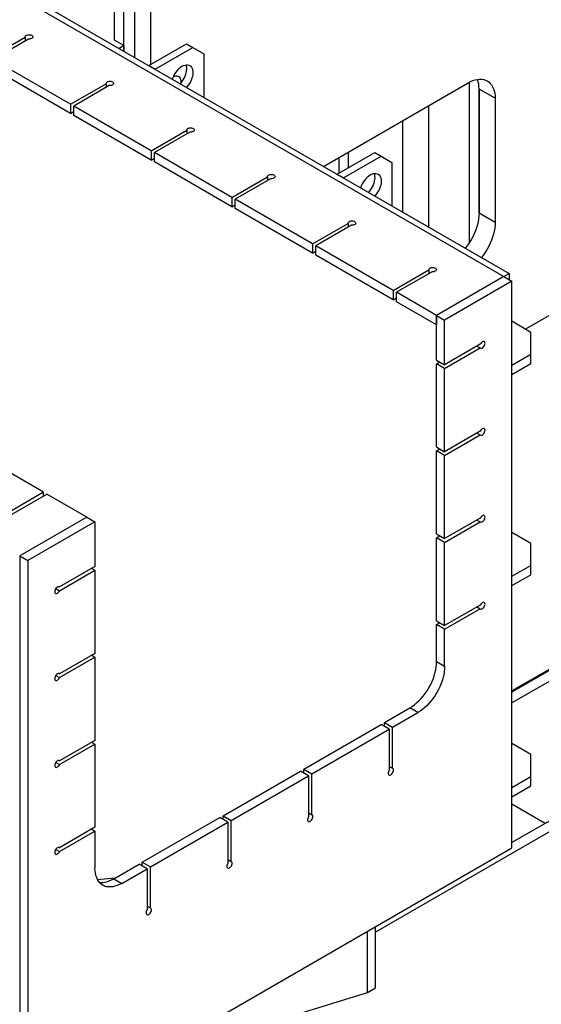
# Model space of a CAD drawing. Header units: millimetres. Extents: x 0 to 25230, y 0 to 17820.
# Tile 23 of 214: x 8365 to 9050, y 7662 to 8957. Entities that reach past the tile are written whole.
import ezdxf

# ---------------------------------------------------------------- set-up
doc = ezdxf.new("R2010")
doc.units = ezdxf.units.MM
doc.linetypes.add('SLD-Sólida', pattern=[0])
doc.layers.add('REFERÊNCIAS', color=9, linetype='SLD-Sólida')

msp = doc.modelspace()

# ---------------------------------------------------------------- linework, layer by layer
at = {"layer": 'REFERÊNCIAS', "linetype": 'SLD-Sólida', "lineweight": 25, "ltscale": 30}
for p, q in [((11882.4, 9532), (9011.5, 7874.7)), ((11882.4, 9517.7), (8832.4, 7757)), ((8536.9, 8898), (8536.9, 9376)), ((8515.7, 8907.2), (8515.7, 9343.8)), ((8489.2, 8930), (8489.2, 9296.6)), ((8501.6, 8915.3), (8501.6, 9303.8)), ((10807.6, 9109.6), (9011.5, 8072.7)), ((10807.6, 9095.3), (9011.5, 8058.4)), ((8350.4, 8994.4), (9000.8, 8618.9)), ((8361, 8988.3), (9000.8, 8618.9)), ((8368.1, 8992.4), (9008, 8623)), ((8325.3, 8906.9), (8371.9, 8933.8)), ((8376.2, 8931.4), (8329.5, 8904.4)), ((8371.9, 8933.8), (8371.9, 8928.9)), ((8501.6, 8922.8), (8489.2, 8930)), ((8501.6, 8922.8), (8495.1, 8919.1)), ((8501.6, 8922.8), (8501.6, 8915.3)), ((8534.2, 8896.5), (8583.7, 8925.1)), ((8583.7, 8925.1), (8592.2, 8920.2)), ((8542.7, 8891.6), (8592.2, 8920.2)), ((8592.2, 8920.2), (8606.4, 8912)), ((8606.4, 8912), (8606.4, 8854.8)), ((8431.3, 8845.7), (8329.5, 8904.4)), ((8534.2, 8896.5), (8542.7, 8891.6)), ((8431.3, 8833.4), (8329.5, 8892.2)), ((8431.3, 8845.7), (8478, 8872.6)), ((8482.3, 8870.1), (8435.6, 8843.2)), ((8478, 8872.6), (8478, 8867.7)), ((8763.8, 8763.9), (8954.1, 8873.8)), ((8955.9, 8664.2), (8955.9, 8874.8)), ((8989.5, 8853.4), (8968.3, 8865.6)), ((8968.3, 8865.6), (8968.3, 8702.3)), ((8968.3, 8702.3), (8968.3, 8865.6)), ((8431.3, 8845.7), (8431.3, 8833.4)), ((8902.2, 8684.1), (8902.2, 8843.8)), ((8989.5, 8853.4), (8989.5, 8690.1)), ((8431.3, 8833.4), (8435.6, 8835.9)), ((8537.4, 8784.4), (8435.6, 8843.2)), ((8435.6, 8831), (8435.6, 8843.2)), ((8537.4, 8772.2), (8435.6, 8831)), ((8868.2, 8703.7), (8868.2, 8824.2)), ((8537.4, 8784.4), (8584.1, 8811.4)), ((8588.3, 8808.9), (8541.7, 8782)), ((8584.1, 8811.4), (8584.1, 8806.5)), ((8537.4, 8784.4), (8537.4, 8772.2)), ((8643.5, 8723.2), (8541.7, 8782)), ((8541.7, 8769.7), (8541.7, 8782)), ((8781.7, 8753.6), (8831.2, 8782.2)), ((8796.8, 8762.3), (8796.8, 8783)), ((8831.2, 8782.2), (8839.7, 8777.3)), ((8537.4, 8772.2), (8541.7, 8774.6)), ((8643.5, 8710.9), (8541.7, 8769.7)), ((8784.4, 8755.2), (8784.4, 8775.8)), ((8790.2, 8748.7), (8839.7, 8777.3)), ((8839.7, 8777.3), (8853.8, 8769.1)), ((8853.8, 8769.1), (8853.8, 8712)), ((8781.7, 8753.6), (8790.2, 8748.7)), ((8643.5, 8723.2), (8690.1, 8750.1)), ((8694.4, 8747.7), (8647.7, 8720.7)), ((8690.1, 8750.1), (8690.1, 8745.2)), ((8643.5, 8723.2), (8643.5, 8710.9)), ((8749.5, 8662), (8647.7, 8720.7)), ((8647.7, 8708.5), (8647.7, 8720.7)), ((8643.5, 8710.9), (8647.7, 8713.4)), ((8749.5, 8649.7), (8647.7, 8708.5)), ((8989.5, 8690.1), (8968.3, 8702.3)), ((8749.5, 8662), (8796.2, 8688.9)), ((8796.2, 8688.9), (8796.2, 8684)), ((8800.5, 8686.5), (8753.8, 8659.5)), ((8749.5, 8662), (8749.5, 8649.7)), ((8749.5, 8649.7), (8753.8, 8652.2)), ((8855.6, 8600.7), (8753.8, 8659.5)), ((8753.8, 8647.3), (8753.8, 8659.5)), ((8855.6, 8588.5), (8753.8, 8647.3)), ((8855.6, 8600.7), (8902.3, 8627.7)), ((8906.5, 8625.2), (8859.9, 8598.3)), ((8902.3, 8627.7), (8902.3, 8622.8)), ((9159.2, 8624.7), (9029.3, 8549.7)), ((9000.9, 8619), (8912.5, 8568)), ((9011.5, 8612.9), (8923.1, 8561.8)), ((9000.9, 8619), (9011.5, 8612.9)), ((9001, 8618.9), (9008, 8623)), ((9008, 8623), (9008, 8614.9)), ((9011.5, 7867.6), (9011.5, 8612.9)), ((8855.6, 8600.7), (8855.6, 8588.5)), ((8912.5, 8567.9), (8859.9, 8598.3)), ((8859.9, 8586), (8859.9, 8598.3)), ((8855.6, 8588.5), (8859.9, 8590.9)), ((8912.5, 8555.6), (8859.9, 8586)), ((8912.5, 8568), (8923.1, 8561.8)), ((8912.5, 8509.2), (8912.5, 8568)), ((8912.5, 8567.9), (8912.5, 8555.6)), ((8923.1, 8503.1), (8923.1, 8561.8)), ((9036.3, 8545.6), (9011.5, 8560.2)), ((9036.3, 8516.8), (9036.3, 8545.6)), ((8969.8, 8530), (8923.1, 8503.1)), ((8923.1, 8498.2), (8969.8, 8525.1)), ((8965.6, 8527.5), (8969.8, 8525.1)), ((8912.5, 8509.2), (8923.1, 8503.1)), ((8912.5, 8504.3), (8916.8, 8506.7)), ((9011.5, 8502.5), (9036.3, 8516.8)), ((9036.3, 8504.6), (9036.3, 8516.8)), ((8923.1, 8498.2), (8912.5, 8504.3)), ((8912.5, 8394.9), (8912.5, 8504.3)), ((8923.1, 8388.7), (8923.1, 8498.2)), ((9011.5, 8490.3), (9036.3, 8504.6)), ((8969.8, 8415.7), (8923.1, 8388.7)), ((8923.1, 8383.8), (8969.8, 8410.8)), ((8965.6, 8413.2), (8969.8, 8410.8)), ((8396, 8335.4), (8294.2, 8394.2)), ((8912.5, 8394.9), (8923.1, 8388.7)), ((8912.5, 8390), (8916.8, 8392.4)), ((8923.1, 8383.8), (8912.5, 8390)), ((8912.5, 8280.5), (8912.5, 8390)), ((8923.1, 8274.4), (8923.1, 8383.8)), ((8396, 8335.4), (8349.3, 8308.5)), ((8353.6, 8306), (8400.2, 8333)), ((8396, 8330.5), (8396, 8335.4)), ((8452.8, 8302.6), (8400.2, 8333)), ((8452.9, 8302.6), (8364.5, 8251.6)), ((8452.9, 8302.6), (8463.5, 8296.5)), ((8969.8, 8301.4), (8923.1, 8274.4)), ((8463.5, 8296.5), (8375.1, 8245.5)), ((8463.5, 8296.5), (8463.5, 8237.7)), ((8923.1, 8269.5), (8969.8, 8296.5)), ((8965.6, 8298.9), (8969.8, 8296.5)), ((8912.5, 8280.5), (8923.1, 8274.4)), ((8912.5, 8275.6), (8916.8, 8278.1)), ((8923.1, 8269.5), (8912.5, 8275.6)), ((8912.5, 8166.2), (8912.5, 8275.6)), ((9036.3, 8268), (9011.5, 8282.6)), ((8923.1, 8160.1), (8923.1, 8269.5)), ((9036.3, 8239.2), (9036.3, 8268)), ((8364.5, 8251.6), (8364.5, 7506.4)), ((8364.5, 8251.6), (8375.1, 8245.5)), ((8375.1, 8245.5), (8375.1, 7500.2)), ((8463.5, 8237.7), (8416.8, 8210.8)), ((8459.3, 8235.3), (8463.5, 8232.8)), ((9011.5, 8224.9), (9036.3, 8239.2)), ((9036.3, 8227), (9036.3, 8239.2)), ((8416.8, 8205.9), (8463.5, 8232.8)), ((8463.5, 8232.8), (8463.5, 8123.4)), ((9011.5, 8212.7), (9036.3, 8227)), ((8416.1, 8211.2), (8416.8, 8210.8)), ((8411.9, 8208.7), (8416.8, 8205.9)), ((8969.8, 8187.1), (8923.1, 8160.1)), ((8965.6, 8184.6), (8969.8, 8182.2)), ((8923.1, 8155.2), (8969.8, 8182.2)), ((8912.5, 8166.2), (8923.1, 8160.1)), ((8912.5, 8161.3), (8916.8, 8163.8)), ((8923.1, 8155.2), (8912.5, 8161.3)), ((8912.5, 8112.9), (8912.5, 8161.3)), ((8923.1, 8106.8), (8923.1, 8155.2)), ((9152.1, 8155.2), (9011.5, 8074.1)), ((8463.5, 8123.4), (8416.8, 8096.5)), ((8416.8, 8091.6), (8463.5, 8118.5)), ((8459.3, 8121), (8463.5, 8118.5)), ((8463.5, 8118.5), (8463.5, 8009.1)), ((8912.5, 8112.9), (8923.1, 8106.8)), ((8411.9, 8094.4), (8416.8, 8091.6)), ((8416.1, 8096.9), (8416.8, 8096.5)), ((8843.9, 8032.5), (8877.2, 8051.7)), ((8854.5, 8026.4), (8887.8, 8045.6)), ((8887.8, 8045.6), (8877.2, 8051.7)), ((8737.9, 7971.3), (8839.7, 8030.1)), ((8850.3, 8023.9), (8839.7, 8030.1)), ((8843.9, 8032.5), (8854.5, 8026.4)), ((8843.9, 8027.6), (8843.9, 8032.5)), ((8748.5, 7965.2), (8850.3, 8023.9)), ((8850.3, 8023.9), (8850.3, 7970)), ((8854.5, 7972.5), (8854.5, 8026.4)), ((8463.5, 8009.1), (8416.8, 7982.2)), ((8416.8, 7977.3), (8463.5, 8004.2)), ((8459.3, 8006.6), (8463.5, 8004.2)), ((8463.5, 8004.2), (8463.5, 7894.8)), ((9036.3, 7990.4), (9011.5, 8004.9)), ((9036.3, 7961.6), (9036.3, 7990.4)), ((8411.9, 7980.1), (8416.8, 7977.3)), ((8416.1, 7982.6), (8416.8, 7982.2)), ((8631.8, 7910), (8733.6, 7968.8)), ((8744.2, 7962.7), (8733.6, 7968.8)), ((8737.9, 7971.3), (8748.5, 7965.2)), ((8737.9, 7966.4), (8737.9, 7971.3)), ((8748.5, 7911.3), (8748.5, 7965.2)), ((8850.3, 7974.9), (8854.5, 7972.5)), ((8642.4, 7903.9), (8744.2, 7962.7)), ((8744.2, 7962.7), (8744.2, 7908.8)), ((9011.5, 7947.3), (9036.3, 7961.6)), ((9036.3, 7949.3), (9036.3, 7961.6)), ((9011.5, 7935), (9036.3, 7949.3)), ((9055.4, 7900), (9011.5, 7925.3)), ((8744.2, 7913.7), (8748.5, 7911.3)), ((8525.7, 7848.8), (8627.6, 7907.6)), ((8536.4, 7842.7), (8638.2, 7901.5)), ((8638.2, 7901.5), (8627.6, 7907.6)), ((8631.8, 7910), (8642.4, 7903.9)), ((8631.8, 7905.1), (8631.8, 7910)), ((8638.2, 7901.5), (8638.2, 7847.6)), ((8642.4, 7850), (8642.4, 7903.9)), ((8463.5, 7894.8), (8416.8, 7867.8)), ((8416.8, 7862.9), (8463.5, 7889.9)), ((8459.3, 7892.3), (8463.5, 7889.9)), ((8463.5, 7889.9), (8463.5, 7841.5)), ((8375.1, 7500.2), (9011.5, 7867.6)), ((8411.9, 7865.8), (8416.8, 7862.9)), ((8416.1, 7868.2), (8416.8, 7867.8)), ((8488.3, 7827.2), (8521.5, 7846.4)), ((8532.1, 7840.2), (8521.5, 7846.4)), ((8525.7, 7848.8), (8536.4, 7842.7)), ((8525.7, 7843.9), (8525.7, 7848.8)), ((8638.2, 7852.5), (8642.4, 7850)), ((8498.9, 7821.1), (8532.1, 7840.2)), ((8532.1, 7840.2), (8532.1, 7786.4)), ((8536.4, 7788.8), (8536.4, 7842.7)), ((8489.6, 7827.9), (8466.9, 7825.9)), ((8488.3, 7827.2), (8498.9, 7821.1)), ((8532.1, 7791.3), (8536.4, 7788.8)), ((8821.8, 7677.7), (8821.8, 7758.1)), ((8832.4, 7683.9), (8832.4, 7764.2)), ((8821.8, 7677.7), (8832.4, 7683.9)), ((8549.6, 7593.9), (8821.8, 7677.7))]:
    msp.add_line(p, q, dxfattribs=at)
at = {"layer": 'REFERÊNCIAS', "linetype": 'SLD-Sólida', "lineweight": 25, "ltscale": 30, "flags": 128}
for points in [[(8371.9, 8933.8), (8371.9, 8934.6), (8372.3, 8935.4), (8373, 8936.1), (8374.1, 8936.6), (8375.3, 8937), (8376.7, 8937.1), (8378, 8937), (8379.3, 8936.8), (8380.4, 8936.3), (8381.3, 8935.6), (8381.8, 8934.9), (8381.9, 8934.1), (8381.6, 8933.3), (8381, 8932.6), (8380.1, 8932), (8378.9, 8931.6), (8377.6, 8931.4), (8376.2, 8931.4)], [(8582.9, 8897.5), (8583.3, 8896), (8583.7, 8894), (8583.7, 8891.8), (8583.5, 8889.6), (8583.1, 8887.2), (8582.4, 8884.8), (8581.5, 8882.3), (8580.4, 8879.9), (8579.1, 8877.6), (8577.6, 8875.4), (8576, 8873.3), (8575.4, 8872.7)], [(8578.1, 8895.7), (8580, 8896.6), (8581.8, 8897.2), (8583.6, 8897.6), (8585.3, 8897.5), (8586.8, 8897.2), (8588.2, 8896.5), (8589.5, 8895.6), (8590.5, 8894.3), (8591.3, 8892.8), (8591.8, 8891.1), (8592.1, 8889.1), (8592.2, 8886.9), (8592, 8884.7), (8591.6, 8882.3), (8590.9, 8879.9), (8590, 8877.4), (8588.9, 8875), (8587.6, 8872.7), (8586.1, 8870.5), (8584.4, 8868.4), (8583.9, 8867.8)], [(8576.9, 8874.5), (8576.8, 8876.2), (8576.4, 8877.9), (8575.8, 8879.4), (8575, 8880.6), (8573.9, 8881.6), (8572.7, 8882.2), (8571.3, 8882.6), (8569.8, 8882.6), (8568.2, 8882.3), (8566.5, 8881.7), (8566.3, 8881.6)], [(8478, 8872.6), (8478, 8873.4), (8478.4, 8874.2), (8479.1, 8874.8), (8480.1, 8875.4), (8481.4, 8875.7), (8482.7, 8875.9), (8484.1, 8875.8), (8485.4, 8875.5), (8486.5, 8875), (8487.3, 8874.4), (8487.8, 8873.7), (8488, 8872.9), (8487.7, 8872.1), (8487.1, 8871.4), (8486.2, 8870.8), (8485, 8870.4), (8483.6, 8870.1), (8482.3, 8870.1)], [(8954.1, 8873.8), (8957.2, 8875.4), (8960.3, 8876.7), (8963.3, 8877.7), (8966.2, 8878.3), (8969.1, 8878.6), (8971.8, 8878.5), (8974.4, 8878.1), (8976.9, 8877.4), (8979.1, 8876.3), (8981.2, 8874.9), (8983.1, 8873.1), (8984.8, 8871.1), (8986.2, 8868.7), (8987.4, 8866.1), (8988.3, 8863.3), (8989, 8860.2), (8989.4, 8856.9), (8989.5, 8853.4)], [(8584.1, 8811.4), (8584.1, 8812.2), (8584.5, 8812.9), (8585.2, 8813.6), (8586.2, 8814.2), (8587.4, 8814.5), (8588.8, 8814.7), (8590.2, 8814.6), (8591.5, 8814.3), (8592.6, 8813.8), (8593.4, 8813.2), (8593.9, 8812.4), (8594, 8811.6), (8593.8, 8810.9), (8593.2, 8810.1), (8592.2, 8809.6), (8591, 8809.1), (8589.7, 8808.9), (8588.3, 8808.9)], [(8690.1, 8750.1), (8690.1, 8750.9), (8690.5, 8751.7), (8691.2, 8752.4), (8692.3, 8752.9), (8693.5, 8753.3), (8694.9, 8753.4), (8696.2, 8753.4), (8697.5, 8753.1), (8698.6, 8752.6), (8699.5, 8751.9), (8700, 8751.2), (8700.1, 8750.4), (8699.8, 8749.6), (8699.2, 8748.9), (8698.3, 8748.3), (8697.1, 8747.9), (8695.8, 8747.7), (8694.4, 8747.7)], [(8830.4, 8754.6), (8830.8, 8753.1), (8831.1, 8751.1), (8831.2, 8749), (8831, 8746.7), (8830.6, 8744.3), (8829.9, 8741.9), (8829, 8739.4), (8827.9, 8737), (8826.6, 8734.7), (8825.1, 8732.5), (8823.5, 8730.5), (8822.9, 8729.8)], [(8825.6, 8752.8), (8827.4, 8753.7), (8829.3, 8754.4), (8831.1, 8754.7), (8832.8, 8754.7), (8834.3, 8754.3), (8835.7, 8753.7), (8836.9, 8752.7), (8838, 8751.5), (8838.8, 8749.9), (8839.3, 8748.2), (8839.6, 8746.2), (8839.7, 8744.1), (8839.5, 8741.8), (8839.1, 8739.4), (8838.4, 8737), (8837.5, 8734.6), (8836.4, 8732.1), (8835, 8729.8), (8833.6, 8727.6), (8831.9, 8725.6), (8831.4, 8724.9)], [(8968.3, 8702.3), (8968.2, 8698.7), (8967.7, 8694.9), (8967.1, 8691.1), (8966.2, 8687.1), (8965, 8683.2), (8963.5, 8679.2), (8961.9, 8675.2), (8960, 8671.3), (8957.9, 8667.5), (8955.7, 8663.8), (8953.2, 8660.2), (8950.6, 8656.8), (8950.2, 8656.3)], [(8796.2, 8688.9), (8796.2, 8689.7), (8796.6, 8690.5), (8797.3, 8691.2), (8798.3, 8691.7), (8799.6, 8692.1), (8800.9, 8692.2), (8802.3, 8692.1), (8803.6, 8691.8), (8804.7, 8691.4), (8805.5, 8690.7), (8806, 8690), (8806.2, 8689.2), (8805.9, 8688.4), (8805.3, 8687.7), (8804.3, 8687.1), (8803.2, 8686.7), (8801.8, 8686.5), (8800.5, 8686.5)], [(8989.5, 8690.1), (8989.4, 8686.4), (8989, 8682.7), (8988.3, 8678.8), (8987.4, 8674.9), (8986.2, 8670.9), (8984.8, 8666.9), (8983.1, 8663), (8981.2, 8659.1), (8979.1, 8655.2), (8976.9, 8651.5), (8974.4, 8647.9), (8971.8, 8644.5), (8971.5, 8644.1)], [(8902.3, 8627.7), (8902.3, 8628.5), (8902.6, 8629.2), (8903.4, 8629.9), (8904.4, 8630.5), (8905.6, 8630.8), (8907, 8631), (8908.4, 8630.9), (8909.7, 8630.6), (8910.8, 8630.1), (8911.6, 8629.5), (8912.1, 8628.7), (8912.2, 8627.9), (8912, 8627.2), (8911.3, 8626.4), (8910.4, 8625.9), (8909.2, 8625.4), (8907.9, 8625.2), (8906.5, 8625.2)], [(8969.8, 8525.1), (8970.5, 8524.7), (8971.4, 8524.6), (8972.3, 8524.9), (8973.3, 8525.5), (8974.2, 8526.4), (8975, 8527.5), (8975.6, 8528.8), (8976, 8530), (8976.2, 8531.2), (8976, 8532.3), (8975.6, 8533.1), (8975, 8533.6), (8974.2, 8533.7), (8973.3, 8533.6), (8972.3, 8533.1), (8971.4, 8532.2), (8970.5, 8531.2), (8969.8, 8530)], [(8969.8, 8410.8), (8970.5, 8410.4), (8971.4, 8410.3), (8972.3, 8410.6), (8973.3, 8411.2), (8974.2, 8412.1), (8975, 8413.2), (8975.6, 8414.4), (8976, 8415.7), (8976.2, 8416.9), (8976, 8417.9), (8975.6, 8418.8), (8975, 8419.3), (8974.2, 8419.4), (8973.3, 8419.3), (8972.3, 8418.7), (8971.4, 8417.9), (8970.5, 8416.9), (8969.8, 8415.7)], [(8969.8, 8296.5), (8970.5, 8296.1), (8971.4, 8296), (8972.3, 8296.3), (8973.3, 8296.9), (8974.2, 8297.8), (8975, 8298.9), (8975.6, 8300.1), (8976, 8301.4), (8976.2, 8302.6), (8976, 8303.6), (8975.6, 8304.4), (8975, 8304.9), (8974.2, 8305.1), (8973.3, 8304.9), (8972.3, 8304.4), (8971.4, 8303.6), (8970.5, 8302.6), (8969.8, 8301.4)], [(8416.8, 8210.8), (8416.2, 8211.2), (8415.3, 8211.2), (8414.4, 8211), (8413.4, 8210.3), (8412.5, 8209.5), (8411.6, 8208.3), (8411, 8207.1), (8410.6, 8205.9), (8410.5, 8204.7), (8410.6, 8203.6), (8411, 8202.8), (8411.6, 8202.3), (8412.5, 8202.1), (8413.4, 8202.3), (8414.4, 8202.8), (8415.3, 8203.6), (8416.2, 8204.7), (8416.8, 8205.9)], [(8969.8, 8182.2), (8970.5, 8181.7), (8971.4, 8181.7), (8972.3, 8182), (8973.3, 8182.6), (8974.2, 8183.5), (8975, 8184.6), (8975.6, 8185.8), (8976, 8187.1), (8976.2, 8188.3), (8976, 8189.3), (8975.6, 8190.1), (8975, 8190.6), (8974.2, 8190.8), (8973.3, 8190.6), (8972.3, 8190.1), (8971.4, 8189.3), (8970.5, 8188.2), (8969.8, 8187.1)], [(8877.2, 8051.7), (8880.3, 8053.6), (8883.3, 8055.9), (8886.3, 8058.4), (8889.3, 8061.1), (8892.1, 8064.1), (8894.9, 8067.4), (8897.5, 8070.8), (8899.9, 8074.4), (8902.2, 8078.1), (8904.3, 8081.9), (8906.1, 8085.8), (8907.8, 8089.8), (8909.2, 8093.8), (8910.4, 8097.7), (8911.3, 8101.7), (8912, 8105.5), (8912.4, 8109.3), (8912.5, 8112.9)], [(8923.1, 8106.8), (8923, 8103.2), (8922.6, 8099.4), (8921.9, 8095.5), (8921, 8091.6), (8919.8, 8087.6), (8918.4, 8083.7), (8916.7, 8079.7), (8914.9, 8075.8), (8912.8, 8072), (8910.5, 8068.2), (8908.1, 8064.7), (8905.5, 8061.2), (8902.7, 8058), (8899.9, 8055), (8896.9, 8052.2), (8893.9, 8049.7), (8890.9, 8047.5), (8887.8, 8045.6)], [(8416.8, 8096.5), (8416.2, 8096.9), (8415.3, 8096.9), (8414.4, 8096.6), (8413.4, 8096), (8412.5, 8095.1), (8411.6, 8094), (8411, 8092.8), (8410.6, 8091.5), (8410.5, 8090.3), (8410.6, 8089.3), (8411, 8088.5), (8411.6, 8088), (8412.5, 8087.8), (8413.4, 8088), (8414.4, 8088.5), (8415.3, 8089.3), (8416.2, 8090.4), (8416.8, 8091.6)], [(8416.8, 7982.2), (8416.2, 7982.6), (8415.3, 7982.6), (8414.4, 7982.3), (8413.4, 7981.7), (8412.5, 7980.8), (8411.6, 7979.7), (8411, 7978.5), (8410.6, 7977.2), (8410.5, 7976), (8410.6, 7975), (8411, 7974.2), (8411.6, 7973.7), (8412.5, 7973.5), (8413.4, 7973.7), (8414.4, 7974.2), (8415.3, 7975), (8416.2, 7976.1), (8416.8, 7977.3)], [(8850.3, 7970), (8849.6, 7968.8), (8849.1, 7967.6), (8848.9, 7966.4), (8849, 7965.3), (8849.3, 7964.4), (8849.8, 7963.7), (8850.6, 7963.5), (8851.5, 7963.5), (8852.4, 7963.9), (8853.4, 7964.6), (8854.3, 7965.6), (8855, 7966.8), (8855.6, 7968), (8855.9, 7969.3), (8855.9, 7970.4), (8855.7, 7971.4), (8855.2, 7972.1), (8854.5, 7972.5)], [(8744.2, 7908.8), (8743.5, 7907.6), (8743.1, 7906.4), (8742.8, 7905.1), (8742.9, 7904), (8743.2, 7903.1), (8743.7, 7902.5), (8744.5, 7902.2), (8745.4, 7902.3), (8746.4, 7902.7), (8747.3, 7903.4), (8748.2, 7904.4), (8749, 7905.5), (8749.5, 7906.8), (8749.8, 7908), (8749.9, 7909.2), (8749.7, 7910.2), (8749.2, 7910.9), (8748.5, 7911.3)], [(8416.8, 7867.8), (8416.2, 7868.2), (8415.3, 7868.3), (8414.4, 7868), (8413.4, 7867.4), (8412.5, 7866.5), (8411.6, 7865.4), (8411, 7864.2), (8410.6, 7862.9), (8410.5, 7861.7), (8410.6, 7860.7), (8411, 7859.9), (8411.6, 7859.4), (8412.5, 7859.2), (8413.4, 7859.4), (8414.4, 7859.9), (8415.3, 7860.7), (8416.2, 7861.7), (8416.8, 7862.9)], [(8638.2, 7847.6), (8637.5, 7846.4), (8637, 7845.1), (8636.8, 7843.9), (8636.8, 7842.8), (8637.1, 7841.9), (8637.7, 7841.3), (8638.4, 7841), (8639.3, 7841.1), (8640.3, 7841.5), (8641.3, 7842.2), (8642.2, 7843.1), (8642.9, 7844.3), (8643.5, 7845.6), (8643.8, 7846.8), (8643.8, 7848), (8643.6, 7848.9), (8643.1, 7849.6), (8642.4, 7850)], [(8498.9, 7821.1), (8495.8, 7819.4), (8492.7, 7818.1), (8489.7, 7817.2), (8486.8, 7816.5), (8483.9, 7816.3), (8481.2, 7816.3), (8478.6, 7816.7), (8476.1, 7817.5), (8473.9, 7818.6), (8471.8, 7820), (8469.9, 7821.7), (8468.3, 7823.8), (8466.8, 7826.1), (8465.7, 7828.7), (8464.7, 7831.6), (8464.1, 7834.7), (8463.7, 7838), (8463.5, 7841.5)], [(8469.1, 7822.6), (8470.6, 7822.4), (8473.3, 7822.4), (8476.2, 7822.7), (8479.1, 7823.3), (8482.1, 7824.3), (8485.2, 7825.6), (8488.3, 7827.2)], [(8532.1, 7786.4), (8531.4, 7785.2), (8530.9, 7783.9), (8530.7, 7782.7), (8530.8, 7781.6), (8531.1, 7780.7), (8531.6, 7780.1), (8532.4, 7779.8), (8533.3, 7779.8), (8534.2, 7780.2), (8535.2, 7780.9), (8536.1, 7781.9), (8536.8, 7783.1), (8537.4, 7784.3), (8537.7, 7785.6), (8537.7, 7786.7), (8537.5, 7787.7), (8537, 7788.4), (8536.4, 7788.8)]]:
    msp.add_lwpolyline(points, dxfattribs=at)
at = {"layer": 'REFERÊNCIAS', "linetype": 'SLD-Sólida', "lineweight": 25, "ltscale": 900}
for centre, radius, start, end in [((8594.8, 8869.6), 31, 122.7557, 163.0685), ((8932.7, 8866.2), 35.6, 359.0482, 19.8629), ((8842.3, 8726.7), 31, 122.7557, 163.0685)]:
    msp.add_arc(centre, radius, start, end, dxfattribs=at)

doc.saveas('drawing.dxf')
